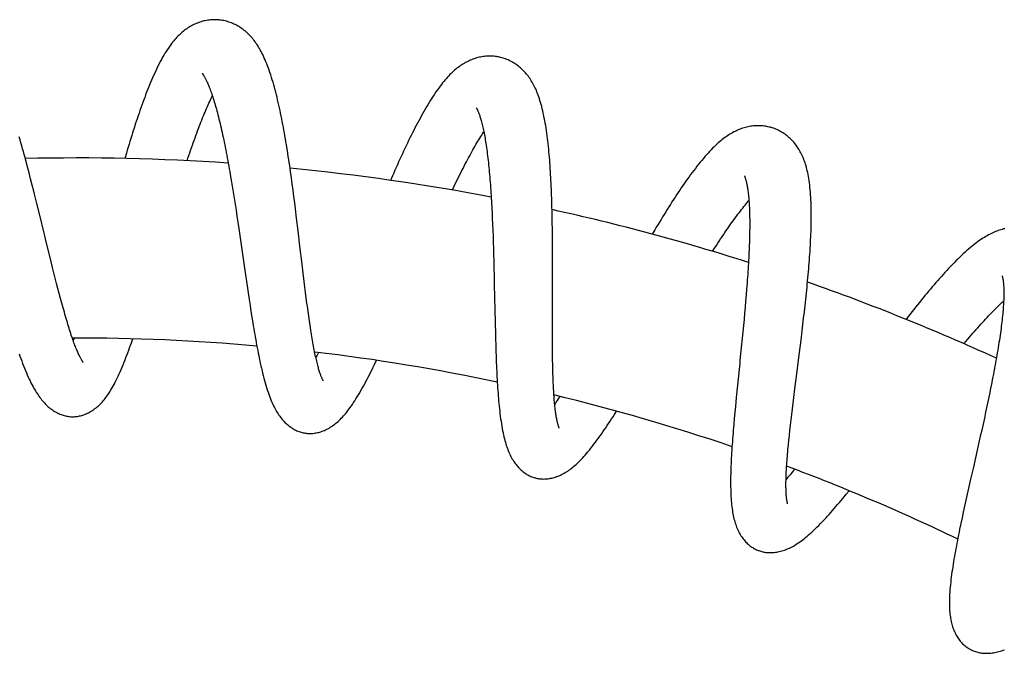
# Model space of a CAD drawing. Header units: millimetres. Extents: x 198 to 322, y 60 to 268.
# Tile 108 of 110: x 298 to 307, y 262 to 268. Entities that reach past the tile are written whole.
import ezdxf

# ---------------------------------------------------------------- set-up
doc = ezdxf.new("R2010")
doc.units = ezdxf.units.MM
doc.header["$LTSCALE"] = 30.734
doc.layers.get('0').update_dxf_attribs({"linetype": 'CONTINUOUS'})

msp = doc.modelspace()

# ---------------------------------------------------------------- linework, layer by layer
at = {"color": 7, "linetype": 'Continuous'}
for p, q in [((298.0322, 266.8351), (298.0169, 266.8922)), ((298.0473, 266.7776), (298.0322, 266.8351)), ((298.0623, 266.7197), (298.0473, 266.7776)), ((300.5223, 266.7304), (300.5141, 266.7886)), ((298.0772, 266.6616), (298.0623, 266.7197)), ((299.9452, 266.7615), (299.9544, 266.7071)), ((299.9544, 266.7071), (299.9637, 266.6519)), ((300.5303, 266.6718), (300.5223, 266.7304)), ((299.9637, 266.6519), (299.9728, 266.596)), ((299.9728, 266.596), (299.9818, 266.5395)), ((300.5382, 266.613), (300.5303, 266.6718)), ((300.5459, 266.5541), (300.5382, 266.613)), ((298.1211, 266.4877), (298.0993, 266.5745)), ((298.1481, 266.3784), (298.1211, 266.4877)), ((299.9818, 266.5395), (299.9907, 266.4827)), ((300.5534, 266.4951), (300.5459, 266.5541)), ((300.5608, 266.4363), (300.5534, 266.4951)), ((299.9907, 266.4827), (299.9996, 266.4255)), ((299.9996, 266.4255), (300.0083, 266.368)), ((300.5717, 266.3481), (300.5608, 266.4363)), ((302.4146, 266.4032), (302.4172, 266.3479)), ((300.0083, 266.368), (300.017, 266.3101)), ((300.017, 266.3101), (300.0257, 266.2517)), ((300.5859, 266.2311), (300.5717, 266.3481)), ((302.4172, 266.3479), (302.4196, 266.2919)), ((302.9834, 266.3055), (302.9824, 266.3643)), ((302.9843, 266.2462), (302.9834, 266.3055)), ((300.0257, 266.2517), (300.0386, 266.1635)), ((300.6031, 266.0858), (300.5859, 266.2311)), ((302.4196, 266.2919), (302.4218, 266.2353)), ((302.4218, 266.2353), (302.4239, 266.1782)), ((302.9849, 266.1867), (302.9843, 266.2462)), ((300.0386, 266.1635), (300.0514, 266.075)), ((302.4239, 266.1782), (302.4258, 266.1207)), ((302.4258, 266.1207), (302.4276, 266.0627)), ((302.9854, 266.1271), (302.9849, 266.1867)), ((302.9857, 266.0675), (302.9854, 266.1271)), ((300.0514, 266.075), (300.0769, 265.8983)), ((300.6234, 265.9148), (300.6031, 266.0858)), ((302.4276, 266.0627), (302.4293, 266.0045)), ((302.9859, 266.0081), (302.9857, 266.0675)), ((298.2564, 265.9365), (298.2368, 266.0163)), ((298.2694, 265.8845), (298.2564, 265.9365)), ((302.4293, 266.0045), (302.4309, 265.9458)), ((302.4309, 265.9458), (302.4324, 265.8869)), ((302.986, 265.9194), (302.9859, 266.0081)), ((298.2821, 265.8333), (298.2694, 265.8845)), ((300.0769, 265.8983), (300.0979, 265.7528)), ((300.6333, 265.8318), (300.6234, 265.9148)), ((302.4324, 265.8869), (302.4344, 265.7978)), ((302.9857, 265.8017), (302.986, 265.9194)), ((298.2948, 265.7831), (298.2821, 265.8333)), ((298.3074, 265.7338), (298.2948, 265.7831)), ((300.0979, 265.7528), (300.1106, 265.6667)), ((300.6431, 265.7509), (300.6333, 265.8318)), ((300.6496, 265.6982), (300.6431, 265.7509)), ((302.4344, 265.7978), (302.4364, 265.7082)), ((307.2267, 265.8038), (307.2269, 265.8032)), ((307.2269, 265.8032), (307.2271, 265.8026)), ((298.3198, 265.6855), (298.3074, 265.7338)), ((298.3322, 265.6383), (298.3198, 265.6855)), ((300.1106, 265.6667), (300.1233, 265.5817)), ((300.6561, 265.6463), (300.6496, 265.6982)), ((304.8165, 265.6807), (304.812, 265.6244)), ((304.8207, 265.7364), (304.8165, 265.6807)), ((298.3444, 265.5922), (298.3322, 265.6383)), ((298.3564, 265.5475), (298.3444, 265.5922)), ((300.1233, 265.5817), (300.1318, 265.5255)), ((300.6626, 265.5955), (300.6561, 265.6463)), ((300.6691, 265.5456), (300.6626, 265.5955)), ((304.8072, 265.5674), (304.8022, 265.51)), ((304.812, 265.6244), (304.8072, 265.5674)), ((305.3678, 265.5231), (305.3742, 265.5821)), ((305.3742, 265.5821), (305.3804, 265.6407)), ((298.3683, 265.5041), (298.3564, 265.5475)), ((300.1318, 265.5255), (300.1404, 265.4697)), ((300.1404, 265.4697), (300.1491, 265.4146)), ((300.6756, 265.4968), (300.6691, 265.5456)), ((300.6822, 265.4491), (300.6756, 265.4968)), ((302.4408, 265.4998), (302.444, 265.3536)), ((304.8022, 265.51), (304.797, 265.4522)), ((305.3612, 265.464), (305.3678, 265.5231)), ((300.1491, 265.4146), (300.1579, 265.3602)), ((300.6887, 265.4027), (300.6822, 265.4491)), ((300.6953, 265.3577), (300.6887, 265.4027)), ((302.9841, 265.372), (302.9844, 265.455)), ((304.7917, 265.3942), (304.7862, 265.3359)), ((304.797, 265.4522), (304.7917, 265.3942)), ((305.3475, 265.3458), (305.3544, 265.4049)), ((305.3544, 265.4049), (305.3612, 265.464)), ((302.444, 265.3536), (302.4461, 265.2671)), ((302.9841, 265.3178), (302.9841, 265.372)), ((302.9841, 265.2646), (302.9841, 265.3178)), ((304.7862, 265.3359), (304.7806, 265.2772)), ((305.3297, 265.1985), (305.3404, 265.2868)), ((305.3404, 265.2868), (305.3475, 265.3458)), ((298.4712, 265.2173), (298.4632, 265.1957)), ((302.4461, 265.2671), (302.4477, 265.2099)), ((302.4477, 265.2099), (302.4493, 265.153)), ((302.9843, 265.2123), (302.9841, 265.2646)), ((302.9845, 265.161), (302.9843, 265.2123)), ((304.7748, 265.2181), (304.7659, 265.1289)), ((304.7806, 265.2772), (304.7748, 265.2181)), ((305.3151, 265.0814), (305.3297, 265.1985)), ((302.4493, 265.153), (302.4511, 265.0966)), ((302.4511, 265.0966), (302.4531, 265.0408)), ((302.9849, 265.1106), (302.9845, 265.161)), ((302.9855, 265.0614), (302.9849, 265.1106)), ((302.4531, 265.0408), (302.4552, 264.9858)), ((302.9862, 265.0133), (302.9855, 265.0614)), ((302.987, 264.9665), (302.9862, 265.0133)), ((302.9881, 264.9211), (302.987, 264.9665)), ((304.73, 264.7739), (304.7185, 264.6574)), ((305.2613, 264.6562), (305.2716, 264.7384)), ((307.1181, 264.7425), (307.1068, 264.6876)), ((307.129, 264.7969), (307.1181, 264.7425)), ((304.7185, 264.6574), (304.7102, 264.5711)), ((305.2547, 264.6025), (305.2613, 264.6562)), ((307.0952, 264.6321), (307.0834, 264.5762)), ((307.1068, 264.6876), (307.0952, 264.6321)), ((304.7102, 264.5711), (304.7048, 264.5141)), ((305.242, 264.4973), (305.2482, 264.5495)), ((305.2482, 264.5495), (305.2547, 264.6025)), ((307.0834, 264.5762), (307.0713, 264.5199)), ((304.6997, 264.4578), (304.6948, 264.4022)), ((304.7048, 264.5141), (304.6997, 264.4578)), ((305.2302, 264.3961), (305.236, 264.4461)), ((305.236, 264.4461), (305.242, 264.4973)), ((307.0591, 264.4633), (307.0465, 264.4062)), ((307.0713, 264.5199), (307.0591, 264.4633)), ((304.6948, 264.4022), (304.6902, 264.3473)), ((305.2248, 264.3472), (305.2302, 264.3961)), ((307.0465, 264.4062), (307.0338, 264.3487)), ((305.2149, 264.2534), (305.2197, 264.2997)), ((305.2197, 264.2997), (305.2248, 264.3472)), ((307.0209, 264.2908), (307.0013, 264.2035)), ((307.0338, 264.3487), (307.0209, 264.2908)), ((305.2105, 264.2085), (305.2149, 264.2534)), ((306.9292, 263.8854), (306.9036, 263.7718)), ((306.9036, 263.7718), (306.8848, 263.6874)), ((306.8725, 263.6315), (306.8604, 263.5759)), ((306.8848, 263.6874), (306.8725, 263.6315)), ((306.8486, 263.5208), (306.8371, 263.4664)), ((306.8604, 263.5759), (306.8486, 263.5208)), ((306.8371, 263.4664), (306.8259, 263.4127))]:
    msp.add_line(p, q, dxfattribs=at)
for points in [[(299.8275, 268.2216), (299.8193, 268.2221), (299.8074, 268.2225), (299.7954, 268.2226), (299.7833, 268.2223), (299.771, 268.2217), (299.7587, 268.2207), (299.7462, 268.2194), (299.7338, 268.2177), (299.7213, 268.2156), (299.7088, 268.2132), (299.6964, 268.2104), (299.684, 268.2072), (299.6717, 268.2037), (299.6596, 268.1999), (299.6476, 268.1958), (299.6357, 268.1913), (299.624, 268.1866), (299.6125, 268.1815), (299.6011, 268.1762), (299.5898, 268.1706), (299.5787, 268.1646), (299.5676, 268.1584), (299.5566, 268.1518), (299.5457, 268.1448), (299.5349, 268.1376), (299.5242, 268.13), (299.5135, 268.1221), (299.503, 268.1138), (299.4926, 268.1052), (299.4823, 268.0963), (299.472, 268.0869), (299.4618, 268.0772), (299.4517, 268.0671), (299.4416, 268.0566), (299.4316, 268.0456), (299.4215, 268.0342), (299.4115, 268.0223), (299.4015, 268.0099), (299.3915, 267.997), (299.3815, 267.9836), (299.3714, 267.9695), (299.3611, 267.9546), (299.3508, 267.939), (299.3402, 267.9225), (299.3295, 267.9051), (299.3186, 267.8868), (299.3075, 267.8675), (299.2964, 267.8474), (299.2853, 267.8267), (299.2743, 267.8055), (299.2635, 267.7841), (299.2529, 267.7625), (299.2426, 267.7407), (299.2325, 267.7189), (299.2225, 267.6969), (299.2127, 267.6748), (299.2031, 267.6524), (299.1935, 267.6299), (299.184, 267.6071), (299.1747, 267.584), (299.1654, 267.5607), (299.1562, 267.5372), (299.147, 267.5134), (299.1379, 267.4894), (299.1289, 267.4651), (299.1199, 267.4405), (299.111, 267.4158), (299.1021, 267.3907), (299.0932, 267.3655), (299.0844, 267.34), (299.0757, 267.3142), (299.0669, 267.2883), (299.0583, 267.2621), (299.0496, 267.2358), (299.041, 267.2092), (299.0324, 267.1825), (299.0239, 267.1556), (299.0154, 267.1285), (299.0069, 267.1014), (298.9985, 267.0741), (298.9902, 267.0467), (298.9819, 267.0192), (298.9736, 266.9916), (298.9654, 266.964), (298.9503, 266.9125)], [(300.5141, 266.7886), (300.5099, 266.8176), (300.5057, 266.8464), (300.5015, 266.8751), (300.4972, 266.9036), (300.4929, 266.9319), (300.4885, 266.9601), (300.4841, 266.9881), (300.4796, 267.0159), (300.4751, 267.0436), (300.4705, 267.0712), (300.4658, 267.0987), (300.4611, 267.1261), (300.4563, 267.1534), (300.4514, 267.1805), (300.4464, 267.2074), (300.4414, 267.2342), (300.4363, 267.2608), (300.4311, 267.2872), (300.4258, 267.3134), (300.4205, 267.3394), (300.415, 267.3651), (300.4095, 267.3907), (300.4039, 267.416), (300.3982, 267.441), (300.3924, 267.4657), (300.3865, 267.4902), (300.3806, 267.5143), (300.3745, 267.5382), (300.3682, 267.5619), (300.3619, 267.5854), (300.3554, 267.6088), (300.3486, 267.6321), (300.3417, 267.6553), (300.3346, 267.6784), (300.3273, 267.7011), (300.3198, 267.7235), (300.3123, 267.7453), (300.3047, 267.7665), (300.297, 267.787), (300.2893, 267.8066), (300.2817, 267.8254), (300.2741, 267.8434), (300.2665, 267.8607), (300.2589, 267.8772), (300.2513, 267.8931), (300.2437, 267.9083), (300.236, 267.9231), (300.2283, 267.9373), (300.2205, 267.951), (300.2125, 267.9644), (300.2045, 267.9774), (300.1963, 267.99), (300.188, 268.0021), (300.1795, 268.014), (300.171, 268.0254), (300.1623, 268.0364), (300.1535, 268.0471), (300.1446, 268.0575), (300.1355, 268.0675), (300.1263, 268.0772), (300.1169, 268.0866), (300.1074, 268.0957), (300.0977, 268.1044), (300.0879, 268.1129), (300.0778, 268.1211), (300.0677, 268.129), (300.0573, 268.1366), (300.0468, 268.1439), (300.0361, 268.1509), (300.0253, 268.1576), (300.0143, 268.164), (300.0031, 268.1702), (299.9918, 268.176), (299.9802, 268.1816), (299.9685, 268.1868), (299.9566, 268.1917), (299.9446, 268.1963), (299.9325, 268.2005), (299.9204, 268.2043), (299.9083, 268.2078), (299.8961, 268.2109), (299.884, 268.2137), (299.8719, 268.216), (299.8598, 268.218), (299.8479, 268.2196), (299.836, 268.2209), (299.8275, 268.2216)], [(302.4753, 267.8711), (302.4672, 267.8726), (302.4555, 267.8745), (302.4436, 267.8761), (302.4315, 267.8773), (302.4193, 267.8782), (302.4069, 267.8787), (302.3944, 267.8789), (302.3819, 267.8787), (302.3692, 267.8781), (302.3565, 267.8772), (302.3438, 267.876), (302.3311, 267.8743), (302.3185, 267.8724), (302.306, 267.87), (302.2936, 267.8674), (302.2812, 267.8644), (302.269, 267.8611), (302.2569, 267.8575), (302.2449, 267.8536), (302.2329, 267.8493), (302.221, 267.8447), (302.2092, 267.8398), (302.1975, 267.8346), (302.1858, 267.829), (302.1742, 267.8232), (302.1628, 267.817), (302.1513, 267.8104), (302.14, 267.8036), (302.1287, 267.7964), (302.1175, 267.7888), (302.1064, 267.7809), (302.0953, 267.7727), (302.0842, 267.7641), (302.0731, 267.755), (302.062, 267.7456), (302.051, 267.7358), (302.0399, 267.7256), (302.0289, 267.715), (302.0178, 267.7039), (302.0067, 267.6924), (301.9955, 267.6803), (301.9841, 267.6676), (301.9725, 267.6543), (301.9608, 267.6403), (301.9488, 267.6255), (301.9366, 267.61), (301.924, 267.5936), (301.9113, 267.5764), (301.8985, 267.5586), (301.8856, 267.5401), (301.8726, 267.521), (301.8597, 267.5015), (301.8468, 267.4817), (301.8341, 267.4616), (301.8214, 267.4412), (301.8088, 267.4204), (301.7963, 267.3995), (301.784, 267.3783), (301.7717, 267.3568), (301.7594, 267.3352), (301.7473, 267.3134), (301.7353, 267.2913), (301.7233, 267.2691), (301.7113, 267.2466), (301.6994, 267.2238), (301.6875, 267.2008), (301.6756, 267.1775), (301.6638, 267.154), (301.6519, 267.1302), (301.64, 267.1061), (301.6282, 267.0818), (301.6163, 267.0572), (301.6045, 267.0325), (301.5927, 267.0075), (301.5809, 266.9823), (301.5691, 266.9569), (301.5573, 266.9314), (301.5456, 266.9057), (301.5338, 266.8798), (301.5221, 266.8538), (301.5105, 266.8277), (301.4988, 266.8015), (301.4872, 266.7751), (301.4756, 266.7487), (301.4573, 266.7063)], [(302.8066, 267.6091), (302.7997, 267.6218), (302.7926, 267.6342), (302.7853, 267.6463), (302.7779, 267.658), (302.7703, 267.6694), (302.7625, 267.6804), (302.7545, 267.6912), (302.7464, 267.7017), (302.738, 267.7118), (302.7295, 267.7218), (302.7207, 267.7314), (302.7118, 267.7408), (302.7026, 267.7498), (302.6933, 267.7587), (302.6837, 267.7672), (302.674, 267.7755), (302.664, 267.7835), (302.6539, 267.7912), (302.6436, 267.7986), (302.633, 267.8058), (302.6222, 267.8127), (302.6112, 267.8194), (302.6, 267.8257), (302.5886, 267.8317), (302.5771, 267.8374), (302.5656, 267.8427), (302.5539, 267.8476), (302.5422, 267.8522), (302.5305, 267.8564), (302.5187, 267.8602), (302.507, 267.8637), (302.4953, 267.8667), (302.4837, 267.8694), (302.4753, 267.8711)], [(299.6793, 267.7177), (299.6793, 267.7177), (299.6795, 267.7175), (299.6799, 267.717), (299.6805, 267.7163), (299.6813, 267.7153), (299.6824, 267.714), (299.6836, 267.7124), (299.685, 267.7105), (299.6866, 267.7082), (299.6883, 267.7056), (299.6903, 267.7026), (299.6924, 267.6993), (299.6948, 267.6956), (299.6972, 267.6915), (299.6999, 267.687), (299.7026, 267.6822), (299.7056, 267.6769), (299.7086, 267.6711), (299.7119, 267.6649), (299.7153, 267.6582), (299.7189, 267.6509), (299.7226, 267.643), (299.7265, 267.6347), (299.7305, 267.6257), (299.7346, 267.6162), (299.7389, 267.6061), (299.7432, 267.5955), (299.7476, 267.5844), (299.7521, 267.5728), (299.7567, 267.5607), (299.7612, 267.5482), (299.7659, 267.5352), (299.7706, 267.5218), (299.7753, 267.5078), (299.78, 267.4935), (299.7848, 267.4786), (299.7896, 267.4633), (299.7944, 267.4476), (299.7993, 267.4313), (299.8041, 267.4147), (299.809, 267.3975), (299.8139, 267.3799), (299.8188, 267.3619), (299.8238, 267.3434), (299.8287, 267.3244), (299.8337, 267.305), (299.8387, 267.2851), (299.8437, 267.2649), (299.8486, 267.2442), (299.8536, 267.2231), (299.8586, 267.2017), (299.8635, 267.1799), (299.8685, 267.1577), (299.8734, 267.1352), (299.8783, 267.1124), (299.8832, 267.0893), (299.888, 267.0658), (299.8929, 267.0421), (299.8977, 267.018), (299.9025, 266.9937), (299.9073, 266.969), (299.9121, 266.9441), (299.9169, 266.9188), (299.9216, 266.8933), (299.9264, 266.8675), (299.9311, 266.8414), (299.9358, 266.815), (299.9405, 266.7884), (299.9452, 266.7615)], [(302.9824, 266.3643), (302.9818, 266.3936), (302.9811, 266.4228), (302.9804, 266.4518), (302.9796, 266.4807), (302.9788, 266.5095), (302.9779, 266.5382), (302.9769, 266.5667), (302.9758, 266.595), (302.9747, 266.6232), (302.9735, 266.6513), (302.9722, 266.6793), (302.9708, 266.707), (302.9694, 266.7347), (302.9678, 266.7622), (302.9662, 266.7895), (302.9644, 266.8166), (302.9626, 266.8436), (302.9607, 266.8704), (302.9586, 266.8971), (302.9565, 266.9235), (302.9542, 266.9498), (302.9518, 266.9758), (302.9494, 267.0017), (302.9467, 267.0273), (302.944, 267.0526), (302.9411, 267.0777), (302.9381, 267.1025), (302.935, 267.127), (302.9317, 267.1513), (302.9282, 267.1753), (302.9246, 267.1992), (302.9208, 267.2229), (302.9168, 267.2465), (302.9125, 267.2701), (302.9081, 267.2934), (302.9034, 267.3165), (302.8986, 267.3391), (302.8936, 267.3611), (302.8885, 267.3824), (302.8833, 267.4028), (302.878, 267.4224), (302.8726, 267.4411), (302.8672, 267.4591), (302.8617, 267.4764), (302.8561, 267.4931), (302.8505, 267.5091), (302.8447, 267.5246), (302.8387, 267.5397), (302.8327, 267.5543), (302.8264, 267.5685), (302.82, 267.5824), (302.8134, 267.5959), (302.8066, 267.6091)], [(299.5383, 266.8915), (299.5464, 266.9157), (299.5547, 266.9404), (299.5631, 266.9649), (299.5714, 266.9891), (299.5797, 267.0131), (299.588, 267.0369), (299.5962, 267.0603), (299.6045, 267.0835), (299.6127, 267.1063), (299.6209, 267.1288), (299.629, 267.1509), (299.6371, 267.1727), (299.6452, 267.1941), (299.6532, 267.2151), (299.6611, 267.2357), (299.669, 267.2559), (299.6769, 267.2758), (299.6847, 267.2952), (299.6924, 267.3141), (299.7, 267.3327), (299.7076, 267.3508), (299.7152, 267.3685), (299.7226, 267.3858), (299.73, 267.4026), (299.7373, 267.419), (299.7446, 267.435), (299.7517, 267.4506), (299.7588, 267.4657), (299.7658, 267.4804), (299.7727, 267.4946), (299.7769, 267.503)], [(302.2669, 267.389), (302.2669, 267.3891), (302.2669, 267.389), (302.2671, 267.3888), (302.2675, 267.3883), (302.268, 267.3874), (302.2687, 267.3863), (302.2695, 267.3849), (302.2705, 267.3832), (302.2717, 267.3811), (302.273, 267.3786), (302.2745, 267.3758), (302.2761, 267.3726), (302.2778, 267.369), (302.2797, 267.365), (302.2816, 267.3606), (302.2837, 267.3559), (302.2859, 267.3506), (302.2881, 267.345), (302.2905, 267.3388), (302.293, 267.3321), (302.2956, 267.3249), (302.2983, 267.3171), (302.3011, 267.3087), (302.304, 267.2998), (302.3069, 267.2903), (302.3098, 267.2802), (302.3128, 267.2696), (302.3159, 267.2585), (302.3189, 267.2468), (302.322, 267.2347), (302.325, 267.2221), (302.328, 267.209), (302.3311, 267.1954), (302.3341, 267.1814), (302.3371, 267.1669), (302.34, 267.152), (302.3429, 267.1367), (302.3458, 267.1208), (302.3487, 267.1046), (302.3515, 267.0878), (302.3543, 267.0706), (302.3571, 267.0529), (302.3598, 267.0347), (302.3625, 267.0161), (302.3651, 266.997), (302.3678, 266.9775), (302.3703, 266.9576), (302.3728, 266.9372), (302.3753, 266.9164), (302.3777, 266.8951), (302.3801, 266.8735), (302.3824, 266.8515), (302.3846, 266.8292), (302.3868, 266.8065), (302.389, 266.7835), (302.3911, 266.7601), (302.3931, 266.7365), (302.3951, 266.7126), (302.397, 266.6883), (302.3988, 266.6639), (302.4006, 266.6391), (302.4024, 266.6141), (302.4041, 266.5888), (302.4057, 266.5632), (302.4073, 266.5372), (302.4089, 266.511), (302.4104, 266.4845), (302.4118, 266.4576), (302.4132, 266.4306), (302.4146, 266.4032)], [(302.0399, 266.6144), (302.0534, 266.6427), (302.0646, 266.6657), (302.0757, 266.6886), (302.0868, 266.7111), (302.0978, 266.7334), (302.1088, 266.7554), (302.1197, 266.7771), (302.1306, 266.7985), (302.1413, 266.8196), (302.152, 266.8404), (302.1627, 266.8608), (302.1732, 266.8809), (302.1836, 266.9005), (302.1939, 266.9198), (302.2041, 266.9386), (302.2142, 266.9571), (302.2242, 266.9751), (302.2341, 266.9927), (302.2438, 267.0099), (302.2534, 267.0268), (302.2629, 267.0432), (302.2724, 267.0592), (302.2816, 267.0748), (302.2908, 267.09), (302.2999, 267.1048), (302.3088, 267.1192), (302.3176, 267.1331), (302.3263, 267.1466), (302.3348, 267.1597), (302.3376, 267.164)], [(305.0608, 267.201), (305.053, 267.2034), (305.0416, 267.2067), (305.0299, 267.2097), (305.0181, 267.2124), (305.006, 267.2148), (304.9938, 267.2168), (304.9814, 267.2185), (304.9689, 267.2198), (304.9563, 267.2208), (304.9435, 267.2215), (304.9308, 267.2218), (304.918, 267.2217), (304.9052, 267.2213), (304.8925, 267.2205), (304.8798, 267.2194), (304.8672, 267.2179), (304.8547, 267.2161), (304.8422, 267.214), (304.8298, 267.2116), (304.8174, 267.2088), (304.805, 267.2057), (304.7926, 267.2022), (304.7804, 267.1984), (304.7681, 267.1943), (304.7559, 267.1899), (304.7437, 267.1851), (304.7316, 267.18), (304.7195, 267.1746), (304.7075, 267.1688), (304.6954, 267.1627), (304.6834, 267.1562), (304.6713, 267.1493), (304.6592, 267.1421), (304.6471, 267.1345), (304.6349, 267.1264), (304.6228, 267.118), (304.6105, 267.1092), (304.5983, 267.1), (304.586, 267.0904), (304.5737, 267.0804), (304.5612, 267.0699), (304.5486, 267.0589), (304.5357, 267.0473), (304.5227, 267.0351), (304.5094, 267.0224), (304.4958, 267.0089), (304.4819, 266.9947), (304.4677, 266.9798), (304.4531, 266.9641), (304.4383, 266.9477), (304.4233, 266.9307), (304.4081, 266.9131), (304.3929, 266.895), (304.3778, 266.8766), (304.3627, 266.8579), (304.3476, 266.8389), (304.3327, 266.8196), (304.3178, 266.8001), (304.303, 266.7804), (304.2882, 266.7605), (304.2735, 266.7404), (304.2589, 266.72), (304.2443, 266.6994), (304.2296, 266.6786), (304.215, 266.6575), (304.2004, 266.6361), (304.1857, 266.6144), (304.171, 266.5925), (304.1563, 266.5703), (304.1416, 266.5479), (304.1269, 266.5253), (304.1122, 266.5024), (304.0974, 266.4793), (304.0826, 266.456), (304.0679, 266.4325), (304.0531, 266.4088), (304.0383, 266.385), (304.0235, 266.3609), (304.0088, 266.3367), (303.994, 266.3124), (303.9792, 266.2879), (303.9645, 266.2633), (303.9498, 266.2386), (303.926, 266.1985)], [(305.3577, 266.9007), (305.3523, 266.9142), (305.3468, 266.9274), (305.3411, 266.9402), (305.3351, 266.9527), (305.329, 266.9649), (305.3226, 266.9768), (305.316, 266.9885), (305.3092, 266.9999), (305.3021, 267.011), (305.2948, 267.0219), (305.2873, 267.0325), (305.2796, 267.0429), (305.2716, 267.053), (305.2634, 267.0629), (305.2549, 267.0725), (305.2463, 267.0819), (305.2374, 267.091), (305.2283, 267.0999), (305.2189, 267.1086), (305.2093, 267.117), (305.1994, 267.1252), (305.1893, 267.1331), (305.179, 267.1407), (305.1684, 267.1481), (305.1577, 267.1551), (305.1469, 267.1618), (305.1359, 267.1681), (305.1249, 267.174), (305.1137, 267.1796), (305.1026, 267.1848), (305.0914, 267.1897), (305.0801, 267.1941), (305.0689, 267.1982), (305.0608, 267.201)], [(298.0169, 266.8922), (298.0093, 266.9206), (298.0016, 266.9489), (297.9939, 266.9771), (297.9861, 267.0051), (297.9783, 267.033), (297.9705, 267.0608), (297.9626, 267.0885), (297.9547, 267.116)], [(305.3804, 265.6407), (305.3834, 265.6698), (305.3863, 265.6988), (305.3891, 265.7277), (305.3918, 265.7564), (305.3945, 265.785), (305.3971, 265.8134), (305.3996, 265.8417), (305.402, 265.8698), (305.4043, 265.8978), (305.4065, 265.9257), (305.4086, 265.9535), (305.4106, 265.9812), (305.4126, 266.0088), (305.4144, 266.0363), (305.4161, 266.0637), (305.4177, 266.0909), (305.4192, 266.118), (305.4206, 266.1449), (305.4218, 266.1716), (305.4229, 266.1982), (305.4239, 266.2245), (305.4247, 266.2506), (305.4254, 266.2765), (305.4259, 266.3022), (305.4263, 266.3277), (305.4265, 266.353), (305.4266, 266.378), (305.4265, 266.4027), (305.4262, 266.4273), (305.4257, 266.4516), (305.4251, 266.4757), (305.4242, 266.4997), (305.4231, 266.5236), (305.4219, 266.5473), (305.4203, 266.571), (305.4186, 266.5944), (305.4165, 266.6176), (305.4143, 266.6403), (305.4118, 266.6625), (305.4091, 266.6839), (305.4062, 266.7046), (305.4031, 266.7244), (305.3998, 266.7434), (305.3964, 266.7616), (305.3928, 266.7791), (305.3891, 266.7959), (305.3852, 266.8122), (305.3811, 266.8279), (305.3768, 266.8432), (305.3724, 266.8582), (305.3677, 266.8727), (305.3628, 266.8869), (305.3577, 266.9007)], [(304.7953, 266.7478), (304.7953, 266.7478), (304.7953, 266.7478), (304.7954, 266.7475), (304.7958, 266.7469), (304.7962, 266.746), (304.7968, 266.7448), (304.7974, 266.7432), (304.7983, 266.7413), (304.7992, 266.739), (304.8002, 266.7364), (304.8013, 266.7333), (304.8025, 266.7299), (304.8038, 266.7261), (304.8052, 266.7218), (304.8066, 266.7172), (304.8081, 266.7121), (304.8096, 266.7067), (304.8111, 266.7009), (304.8127, 266.6947), (304.8143, 266.6881), (304.8159, 266.681), (304.8175, 266.6735), (304.8191, 266.6656), (304.8207, 266.6572), (304.8223, 266.6484), (304.8239, 266.639), (304.8255, 266.629), (304.8271, 266.6185), (304.8287, 266.6073), (304.8302, 266.5954), (304.8317, 266.5828), (304.8332, 266.5696), (304.8346, 266.5559), (304.8359, 266.5418), (304.8372, 266.5272), (304.8383, 266.5122), (304.8394, 266.4968), (304.8404, 266.4809), (304.8413, 266.4646), (304.8422, 266.4479), (304.8429, 266.4307), (304.8435, 266.4131), (304.8441, 266.395), (304.8445, 266.3764), (304.8449, 266.3573), (304.8452, 266.3378), (304.8453, 266.3178), (304.8454, 266.2974), (304.8454, 266.2766), (304.8452, 266.2554), (304.845, 266.2338), (304.8447, 266.2118), (304.8442, 266.1895), (304.8437, 266.1668), (304.8431, 266.1438), (304.8423, 266.1205), (304.8415, 266.0968), (304.8406, 266.0729), (304.8396, 266.0487), (304.8385, 266.0242), (304.8373, 265.9994), (304.8361, 265.9744), (304.8347, 265.9491), (304.8332, 265.9235), (304.8317, 265.8976), (304.8301, 265.8714), (304.8284, 265.8449), (304.8266, 265.8182), (304.8247, 265.7911), (304.8228, 265.7639), (304.8207, 265.7364)], [(298.0993, 266.5745), (298.092, 266.6035), (298.0772, 266.6616)], [(304.4947, 266.0364), (304.5169, 266.0708), (304.5307, 266.0918), (304.5443, 266.1127), (304.5579, 266.1332), (304.5714, 266.1535), (304.5848, 266.1735), (304.598, 266.1931), (304.6112, 266.2125), (304.6242, 266.2315), (304.6371, 266.2501), (304.6499, 266.2684), (304.6625, 266.2864), (304.6749, 266.3039), (304.6872, 266.3211), (304.6993, 266.3378), (304.7113, 266.3542), (304.7231, 266.3702), (304.7348, 266.3858), (304.7462, 266.4011), (304.7576, 266.4159), (304.7687, 266.4304), (304.7797, 266.4444), (304.7905, 266.4581), (304.8012, 266.4713), (304.8116, 266.4842), (304.8219, 266.4966), (304.832, 266.5087), (304.8381, 266.5159)], [(298.2368, 266.0163), (298.21, 266.1255), (298.2032, 266.1532), (298.1964, 266.1811), (298.1896, 266.209), (298.1481, 266.3784)], [(307.2538, 266.25), (307.2411, 266.2471), (307.2284, 266.2438), (307.2157, 266.2402), (307.2029, 266.2363), (307.1902, 266.232), (307.1774, 266.2273), (307.1646, 266.2223), (307.1517, 266.2169), (307.1388, 266.2111), (307.1257, 266.205), (307.1126, 266.1984), (307.0994, 266.1915), (307.0861, 266.1841), (307.0728, 266.1764), (307.0593, 266.1683), (307.0457, 266.1597), (307.032, 266.1506), (307.018, 266.1411), (307.0037, 266.1311), (306.9892, 266.1204), (306.9743, 266.1092), (306.959, 266.0974), (306.9433, 266.0848), (306.9273, 266.0715), (306.9108, 266.0576), (306.894, 266.043), (306.8769, 266.0278), (306.8596, 266.012), (306.8423, 265.9958), (306.8248, 265.9792), (306.8075, 265.9623), (306.7902, 265.9452), (306.773, 265.9278), (306.7559, 265.9103), (306.7389, 265.8925), (306.7218, 265.8745), (306.7047, 265.8562), (306.6876, 265.8376), (306.6705, 265.8188), (306.6533, 265.7997), (306.6362, 265.7804), (306.619, 265.7608), (306.6018, 265.7411), (306.5846, 265.7211), (306.5674, 265.701), (306.5502, 265.6806), (306.533, 265.6601), (306.5157, 265.6393), (306.4984, 265.6183), (306.481, 265.5971), (306.4636, 265.5757), (306.4461, 265.5541), (306.4286, 265.5322), (306.411, 265.5102), (306.3934, 265.488), (306.3758, 265.4656), (306.3582, 265.4431), (306.3405, 265.4204), (306.3203, 265.3943)], [(302.9844, 265.455), (302.9849, 265.5973), (302.9851, 265.6262), (302.9857, 265.8017)], [(307.2271, 265.8026), (307.2274, 265.8017), (307.2279, 265.8004), (307.2284, 265.7987), (307.2289, 265.7967), (307.2296, 265.7943), (307.2303, 265.7915), (307.231, 265.7884), (307.2318, 265.7848), (307.2326, 265.7807), (307.2335, 265.7762), (307.2344, 265.7713), (307.2352, 265.7659), (307.2361, 265.76), (307.237, 265.7536), (307.2378, 265.7465), (307.2387, 265.7388), (307.2395, 265.7306), (307.2402, 265.7217), (307.2409, 265.7124), (307.2414, 265.7025), (307.2419, 265.6922), (307.2423, 265.6814), (307.2426, 265.6701), (307.2428, 265.6584), (307.2429, 265.6462), (307.2429, 265.6336), (307.2427, 265.6205), (307.2424, 265.6069), (307.242, 265.5928), (307.2415, 265.5784), (307.2408, 265.5634), (307.24, 265.548), (307.239, 265.5321), (307.2379, 265.5158), (307.2367, 265.4991), (307.2353, 265.4818), (307.2338, 265.4642), (307.2321, 265.446), (307.2303, 265.4275), (307.2283, 265.4085), (307.2262, 265.389), (307.2239, 265.3692), (307.2215, 265.349), (307.2189, 265.3284), (307.2162, 265.3074), (307.2134, 265.2861), (307.2104, 265.2644), (307.2072, 265.2424), (307.204, 265.2201), (307.2006, 265.1974), (307.197, 265.1745), (307.1933, 265.1513), (307.1895, 265.1277), (307.1856, 265.1039), (307.1815, 265.0798), (307.1774, 265.0554), (307.173, 265.0307), (307.1686, 265.0058), (307.1641, 264.9805), (307.1594, 264.955), (307.1546, 264.9293), (307.1497, 264.9033), (307.1447, 264.877), (307.1395, 264.8505), (307.1343, 264.8238), (307.129, 264.7969)], [(302.4364, 265.7082), (302.4383, 265.6185), (302.4389, 265.5887), (302.4408, 265.4998)], [(306.8669, 265.164), (306.888, 265.1891), (306.9041, 265.2081), (306.92, 265.2267), (306.9358, 265.2451), (306.9514, 265.2631), (306.9668, 265.2809), (306.9821, 265.2983), (306.9972, 265.3154), (307.0121, 265.3322), (307.0269, 265.3486), (307.0415, 265.3648), (307.056, 265.3806), (307.0702, 265.396), (307.0843, 265.4112), (307.0982, 265.426), (307.1119, 265.4404), (307.1254, 265.4545), (307.1387, 265.4682), (307.1517, 265.4816), (307.1646, 265.4945), (307.1772, 265.5071), (307.1895, 265.5193), (307.2016, 265.531), (307.2135, 265.5424), (307.225, 265.5533), (307.2363, 265.5639), (307.241, 265.5682)], [(298.5592, 264.9869), (298.5592, 264.9868), (298.5592, 264.9868), (298.559, 264.9871), (298.5585, 264.9876), (298.5579, 264.9884), (298.5571, 264.9895), (298.556, 264.9909), (298.5548, 264.9926), (298.5534, 264.9946), (298.5518, 264.9969), (298.55, 264.9996), (298.548, 265.0027), (298.5459, 265.0062), (298.5435, 265.0101), (298.541, 265.0145), (298.5383, 265.0192), (298.5354, 265.0244), (298.5324, 265.0301), (298.5292, 265.0362), (298.5258, 265.0429), (298.5223, 265.0501), (298.5186, 265.0578), (298.5148, 265.066), (298.5109, 265.0746), (298.5069, 265.0837), (298.5027, 265.0933), (298.4985, 265.1034), (298.4941, 265.114), (298.4897, 265.1251), (298.4851, 265.1366), (298.4805, 265.1486), (298.4758, 265.1612), (298.471, 265.1742), (298.4661, 265.1877), (298.4611, 265.2016), (298.4561, 265.216), (298.451, 265.2309), (298.4458, 265.2462), (298.4406, 265.262), (298.4354, 265.2782), (298.43, 265.2947), (298.4247, 265.3117), (298.4193, 265.3291), (298.4138, 265.3469), (298.4083, 265.365), (298.4028, 265.3836), (298.3972, 265.4027), (298.3915, 265.4221), (298.3858, 265.442), (298.38, 265.4623), (298.3742, 265.483), (298.3683, 265.5041)], [(300.1579, 265.3602), (300.1624, 265.3333), (300.1668, 265.3066), (300.1713, 265.2802), (300.1758, 265.2539), (300.1804, 265.2278), (300.185, 265.202), (300.1896, 265.1764), (300.1943, 265.151), (300.1991, 265.1258), (300.2039, 265.1009), (300.2087, 265.0762), (300.2136, 265.0518), (300.2186, 265.0276), (300.2237, 265.0036), (300.2288, 264.9799), (300.234, 264.9564), (300.2393, 264.933), (300.2448, 264.9098), (300.2504, 264.8866), (300.2562, 264.8635), (300.2622, 264.8403), (300.2684, 264.8173), (300.2748, 264.7944), (300.2813, 264.7718), (300.288, 264.7499), (300.2947, 264.7286), (300.3015, 264.7081), (300.3082, 264.6885), (300.3149, 264.6701), (300.3216, 264.6525), (300.3282, 264.6359), (300.3347, 264.6201), (300.3413, 264.6051), (300.3479, 264.5906), (300.3546, 264.5767), (300.3613, 264.5632), (300.3681, 264.5502), (300.3751, 264.5377), (300.3821, 264.5256), (300.3892, 264.5138), (300.3965, 264.5025), (300.404, 264.4914), (300.4116, 264.4807), (300.4194, 264.4702), (300.4273, 264.46), (300.4355, 264.4502), (300.4439, 264.4406), (300.4525, 264.4313)], [(300.8227, 264.8149), (300.8227, 264.8148), (300.8227, 264.8148), (300.8225, 264.8151), (300.8222, 264.8156), (300.8217, 264.8164), (300.821, 264.8176), (300.8202, 264.819), (300.8192, 264.8208), (300.8181, 264.8229), (300.8168, 264.8254), (300.8153, 264.8282), (300.8138, 264.8315), (300.812, 264.8353), (300.8101, 264.8395), (300.8081, 264.8442), (300.8059, 264.8494), (300.8036, 264.8551), (300.8012, 264.8613), (300.7987, 264.8681), (300.7961, 264.8753), (300.7935, 264.883), (300.7907, 264.8911), (300.788, 264.8998), (300.7851, 264.9089), (300.7822, 264.9185), (300.7792, 264.9287), (300.7762, 264.9393), (300.7732, 264.9505), (300.7701, 264.9622), (300.767, 264.9743), (300.7638, 264.987), (300.7606, 265.0002), (300.7574, 265.0139), (300.7542, 265.028), (300.7509, 265.0427), (300.7477, 265.0578), (300.7444, 265.0733), (300.7411, 265.0893), (300.7378, 265.1058), (300.7346, 265.1226), (300.7313, 265.1399), (300.728, 265.1576), (300.7247, 265.1757), (300.7215, 265.1943), (300.7182, 265.2132), (300.7149, 265.2326), (300.7117, 265.2524), (300.7084, 265.2726), (300.7051, 265.2933), (300.7018, 265.3144), (300.6986, 265.3358), (300.6953, 265.3577)], [(298.4562, 264.4753), (298.4632, 264.4753), (298.473, 264.4757), (298.4829, 264.4763), (298.4929, 264.4773), (298.503, 264.4786), (298.5131, 264.4803), (298.5234, 264.4824), (298.5337, 264.4848), (298.5441, 264.4876), (298.5545, 264.4908), (298.565, 264.4944), (298.5755, 264.4983), (298.586, 264.5027), (298.5965, 264.5074), (298.6069, 264.5125), (298.6173, 264.5179), (298.6276, 264.5238), (298.638, 264.5301), (298.6483, 264.5368), (298.6586, 264.544), (298.6689, 264.5515), (298.679, 264.5595), (298.689, 264.5678), (298.6989, 264.5764), (298.7086, 264.5854), (298.7181, 264.5947), (298.7274, 264.6043), (298.7366, 264.6143), (298.7458, 264.6246), (298.7548, 264.6353), (298.7637, 264.6465), (298.7726, 264.6581), (298.7815, 264.6701), (298.7903, 264.6827), (298.7991, 264.6957), (298.8079, 264.7093), (298.8166, 264.7233), (298.8254, 264.738), (298.8342, 264.7532), (298.843, 264.7691), (298.8519, 264.7856), (298.8608, 264.8029), (298.8699, 264.8209), (298.879, 264.8397), (298.8882, 264.8592), (298.8975, 264.8795), (298.9069, 264.9005), (298.9162, 264.922), (298.9255, 264.944), (298.9347, 264.9663), (298.9438, 264.9889), (298.9528, 265.0116), (298.9616, 265.0343), (298.9702, 265.057), (298.9787, 265.0799), (298.9872, 265.1029), (298.9955, 265.1261), (299.0038, 265.1495), (299.0122, 265.1733), (299.0248, 265.21)], [(304.7659, 265.1289), (304.7539, 265.01), (304.7509, 264.9803), (304.7479, 264.9507), (304.7449, 264.9211), (304.73, 264.7739)], [(297.9527, 265.0695), (297.9609, 265.0468), (297.9691, 265.0241), (297.9775, 265.0016), (297.986, 264.979), (297.9948, 264.9565), (298.0037, 264.9341), (298.0127, 264.912), (298.0218, 264.8905), (298.0308, 264.8697), (298.0397, 264.8499), (298.0484, 264.831), (298.057, 264.813), (298.0655, 264.7958), (298.0738, 264.7794), (298.0821, 264.7637), (298.0904, 264.7486), (298.0986, 264.7341), (298.1068, 264.7202), (298.115, 264.7068), (298.1233, 264.6938), (298.1317, 264.6812), (298.1401, 264.669), (298.1486, 264.6573), (298.1571, 264.6461), (298.1656, 264.6353), (298.1742, 264.6249), (298.1829, 264.6149), (298.1917, 264.6052), (298.2007, 264.5958), (298.2098, 264.5867), (298.219, 264.578), (298.2284, 264.5695), (298.238, 264.5614), (298.2477, 264.5536), (298.2575, 264.5462), (298.2674, 264.5391), (298.2774, 264.5324), (298.2875, 264.5261), (298.2976, 264.5201), (298.3078, 264.5146), (298.318, 264.5094), (298.3282, 264.5046), (298.3385, 264.5001), (298.3488, 264.4961), (298.3591, 264.4924), (298.3694, 264.489), (298.3796, 264.4861), (298.3898, 264.4835), (298.4, 264.4813), (298.41, 264.4794), (298.42, 264.4779), (298.4299, 264.4768), (298.4398, 264.4759), (298.4495, 264.4755), (298.4562, 264.4753)], [(300.6582, 264.3197), (300.6651, 264.3188), (300.6748, 264.318), (300.6847, 264.3174), (300.6947, 264.3172), (300.7048, 264.3172), (300.715, 264.3177), (300.7254, 264.3185), (300.7358, 264.3196), (300.7464, 264.3211), (300.7571, 264.3229), (300.7679, 264.3252), (300.7788, 264.3278), (300.7897, 264.3308), (300.8006, 264.3342), (300.8115, 264.3379), (300.8224, 264.342), (300.8333, 264.3465), (300.8443, 264.3515), (300.8554, 264.3568), (300.8664, 264.3626), (300.8775, 264.3688), (300.8884, 264.3753), (300.8994, 264.3823), (300.9101, 264.3896), (300.9208, 264.3973), (300.9313, 264.4052), (300.9418, 264.4136), (300.9521, 264.4222), (300.9623, 264.4313), (300.9726, 264.4407), (300.9828, 264.4506), (300.993, 264.4609), (301.0032, 264.4717), (301.0134, 264.483), (301.0237, 264.4947), (301.034, 264.5069), (301.0443, 264.5196), (301.0546, 264.5329), (301.0651, 264.5467), (301.0757, 264.5612), (301.0864, 264.5763), (301.0973, 264.5921), (301.1084, 264.6086), (301.1196, 264.6258), (301.1311, 264.6439), (301.1427, 264.6627), (301.1545, 264.6822), (301.1664, 264.7023), (301.1783, 264.7229), (301.1901, 264.7438), (301.2019, 264.7649), (301.2134, 264.786), (301.2248, 264.8072), (301.2361, 264.8285), (301.2472, 264.8499), (301.2583, 264.8715), (301.2694, 264.8933), (301.2804, 264.9153), (301.2915, 264.9377), (301.3026, 264.9604), (301.3138, 264.9833), (301.3254, 265.0075)], [(300.7771, 265.0813), (300.7711, 265.0692), (300.7639, 265.0552), (300.7569, 265.0416), (300.7529, 265.0338)], [(305.2716, 264.7384), (305.2894, 264.879), (305.2931, 264.9076), (305.3151, 265.0814)], [(302.4552, 264.9858), (302.4563, 264.9586), (302.4575, 264.9316), (302.4588, 264.9047), (302.4601, 264.8781), (302.4614, 264.8517), (302.4629, 264.8254), (302.4644, 264.7994), (302.466, 264.7736), (302.4676, 264.7481), (302.4694, 264.7228), (302.4712, 264.6977), (302.4731, 264.6729), (302.4751, 264.6483), (302.4772, 264.624), (302.4795, 264.5999), (302.4818, 264.5759), (302.4843, 264.552), (302.487, 264.5281), (302.4898, 264.5042), (302.4928, 264.4802), (302.496, 264.4562), (302.4994, 264.4324), (302.503, 264.409), (302.5068, 264.3862), (302.5107, 264.3642), (302.5147, 264.343), (302.5187, 264.3229), (302.5229, 264.3038), (302.5271, 264.2855), (302.5314, 264.268), (302.5358, 264.2513), (302.5403, 264.2351), (302.5449, 264.2196), (302.5496, 264.2045), (302.5545, 264.1899), (302.5596, 264.1757), (302.5648, 264.1619), (302.5702, 264.1485), (302.5757, 264.1355), (302.5814, 264.123), (302.5872, 264.1107), (302.5933, 264.0988), (302.5995, 264.0873), (302.6059, 264.0759), (302.6126, 264.0649), (302.6195, 264.054), (302.6267, 264.0435), (302.6341, 264.0332), (302.6417, 264.0232), (302.6495, 264.0136), (302.6574, 264.0043), (302.6656, 263.9953), (302.6738, 263.9868), (302.6822, 263.9786), (302.6907, 263.9707), (302.6994, 263.9633), (302.7082, 263.9561), (302.7171, 263.9493), (302.7261, 263.9429), (302.7352, 263.9368), (302.7443, 263.9312), (302.7536, 263.9258), (302.7628, 263.9209), (302.772, 263.9164), (302.7813, 263.9122), (302.7905, 263.9083), (302.7998, 263.9048), (302.8091, 263.9017), (302.8184, 263.8989), (302.8248, 263.8971)], [(303.0484, 264.3686), (303.0484, 264.3686), (303.0483, 264.3689), (303.048, 264.3694), (303.0476, 264.3703), (303.0471, 264.3715), (303.0464, 264.3731), (303.0456, 264.375), (303.0448, 264.3773), (303.0438, 264.3799), (303.0427, 264.383), (303.0415, 264.3865), (303.0402, 264.3904), (303.0389, 264.3947), (303.0375, 264.3995), (303.036, 264.4048), (303.0345, 264.4105), (303.0329, 264.4168), (303.0313, 264.4235), (303.0296, 264.4309), (303.0279, 264.4388), (303.0262, 264.4472), (303.0245, 264.4561), (303.0228, 264.4655), (303.021, 264.4754), (303.0193, 264.4858), (303.0176, 264.4966), (303.016, 264.508), (303.0143, 264.5199), (303.0127, 264.5324), (303.0111, 264.5453), (303.0095, 264.5587), (303.008, 264.5726), (303.0065, 264.587), (303.0051, 264.6019), (303.0036, 264.6172), (303.0023, 264.633), (303.001, 264.6493), (302.9997, 264.666), (302.9985, 264.6831), (302.9974, 264.7007), (302.9963, 264.7186), (302.9952, 264.737), (302.9942, 264.7557), (302.9933, 264.7749), (302.9924, 264.7945), (302.9916, 264.8145), (302.9908, 264.835), (302.99, 264.8559), (302.9893, 264.8772), (302.9887, 264.8989), (302.9881, 264.9211)], [(303.0544, 264.6673), (303.0478, 264.6572), (303.0386, 264.6432), (303.0296, 264.6296), (303.0208, 264.6164), (303.0121, 264.6036), (303.0058, 264.5944)], [(302.8248, 263.8971), (302.8316, 263.8955), (302.8411, 263.8934), (302.8508, 263.8916), (302.8607, 263.8902), (302.8707, 263.8891), (302.8809, 263.8882), (302.8912, 263.8877), (302.9017, 263.8876), (302.9124, 263.8878), (302.9232, 263.8883), (302.9342, 263.8892), (302.9452, 263.8905), (302.9564, 263.8921), (302.9676, 263.8941), (302.9788, 263.8965), (302.9901, 263.8992), (303.0015, 263.9023), (303.013, 263.9059), (303.0245, 263.9098), (303.0362, 263.9141), (303.0479, 263.9189), (303.0595, 263.9241), (303.0712, 263.9296), (303.0828, 263.9355), (303.0942, 263.9417), (303.1057, 263.9484), (303.117, 263.9553), (303.1283, 263.9626), (303.1395, 263.9703), (303.1508, 263.9784), (303.1621, 263.9869), (303.1734, 263.9958), (303.1848, 264.0052), (303.1963, 264.0151), (303.2079, 264.0254), (303.2195, 264.0362), (303.2313, 264.0475), (303.2432, 264.0593), (303.2553, 264.0718), (303.2676, 264.0848), (303.2801, 264.0985), (303.2929, 264.113), (303.3061, 264.1281), (303.3195, 264.1441), (303.3334, 264.1609), (303.3474, 264.1785), (303.3617, 264.1966), (303.3761, 264.2153), (303.3905, 264.2344), (303.4048, 264.2537), (303.4189, 264.2731), (303.4328, 264.2926), (303.4466, 264.3121), (303.4603, 264.3317), (303.4739, 264.3514), (303.4874, 264.3714), (303.501, 264.3916), (303.5146, 264.412), (303.5283, 264.4328), (303.5421, 264.4539), (303.5559, 264.4753), (303.5698, 264.497), (303.5896, 264.528)], [(300.4525, 264.4313), (300.4612, 264.4223), (300.4701, 264.4137), (300.4792, 264.4055), (300.4883, 264.3976), (300.4975, 264.3901), (300.5068, 264.383), (300.5162, 264.3763), (300.5257, 264.37), (300.5353, 264.3639), (300.545, 264.3583), (300.5547, 264.353), (300.5645, 264.3481), (300.5742, 264.3436), (300.584, 264.3395), (300.5937, 264.3357), (300.6035, 264.3323), (300.6132, 264.3293), (300.6228, 264.3266), (300.6324, 264.3243), (300.642, 264.3223), (300.6516, 264.3206), (300.6582, 264.3197)], [(304.6902, 264.3473), (304.688, 264.3201), (304.6859, 264.2931), (304.6838, 264.2664), (304.6819, 264.2397), (304.68, 264.2132), (304.6782, 264.1869), (304.6765, 264.1607), (304.6749, 264.1347), (304.6734, 264.1089), (304.672, 264.0833), (304.6707, 264.0579), (304.6695, 264.0328), (304.6685, 264.008), (304.6676, 263.9833), (304.6668, 263.9589), (304.6662, 263.9346), (304.6657, 263.9103), (304.6654, 263.8861), (304.6653, 263.8619), (304.6653, 263.8377), (304.6655, 263.8137), (304.666, 263.7899), (304.6667, 263.7667), (304.6675, 263.744), (304.6686, 263.7221), (304.6699, 263.701), (304.6714, 263.6807), (304.6731, 263.6612), (304.675, 263.6424), (304.677, 263.6242), (304.6793, 263.6067), (304.6817, 263.5898), (304.6844, 263.5734), (304.6872, 263.5575), (304.6903, 263.5421), (304.6935, 263.527), (304.697, 263.5124), (304.7007, 263.4982), (304.7046, 263.4843), (304.7087, 263.4709), (304.7131, 263.4578), (304.7176, 263.445), (304.7224, 263.4326), (304.7274, 263.4203), (304.7327, 263.4083), (304.7383, 263.3966), (304.7442, 263.385), (304.7503, 263.3738)], [(305.2032, 263.6547), (305.2032, 263.6547), (305.2032, 263.6547), (305.2031, 263.655), (305.2029, 263.6556), (305.2026, 263.6566), (305.2022, 263.6579), (305.2018, 263.6595), (305.2012, 263.6615), (305.2006, 263.6638), (305.2, 263.6666), (305.1993, 263.6697), (305.1986, 263.6733), (305.1978, 263.6773), (305.197, 263.6817), (305.1962, 263.6866), (305.1954, 263.6918), (305.1946, 263.6976), (305.1938, 263.7038), (305.1931, 263.7106), (305.1923, 263.718), (305.1915, 263.726), (305.1908, 263.7346), (305.1902, 263.7437), (305.1896, 263.7533), (305.1891, 263.7634), (305.1887, 263.7739), (305.1883, 263.7849), (305.188, 263.7964), (305.1878, 263.8084), (305.1877, 263.8209), (305.1877, 263.8338), (305.1878, 263.8472), (305.1879, 263.8611), (305.1882, 263.8754), (305.1886, 263.8901), (305.189, 263.9053), (305.1896, 263.921), (305.1903, 263.9371), (305.191, 263.9537), (305.1919, 263.9707), (305.1929, 263.9882), (305.194, 264.0062), (305.1952, 264.0246), (305.1965, 264.0435), (305.1979, 264.0627), (305.1994, 264.0824), (305.201, 264.1025), (305.2027, 264.123), (305.2045, 264.1439), (305.2064, 264.1651), (305.2084, 264.1866), (305.2105, 264.2085)], [(307.0013, 264.2035), (306.9749, 264.087), (306.9684, 264.058), (306.9618, 264.0291), (306.9552, 264.0002), (306.9292, 263.8854)], [(305.2699, 263.9798), (305.2599, 263.9676), (305.2486, 263.954), (305.2374, 263.9408), (305.2265, 263.9279), (305.2159, 263.9155), (305.2054, 263.9034), (305.1953, 263.8918), (305.1884, 263.884)], [(304.924, 263.2139), (304.9305, 263.2114), (304.9397, 263.2082), (304.9491, 263.2053), (304.9587, 263.2027), (304.9685, 263.2003), (304.9785, 263.1983), (304.9887, 263.1965), (304.9991, 263.1951), (305.0097, 263.194), (305.0205, 263.1932), (305.0315, 263.1927), (305.0426, 263.1927), (305.0539, 263.1929), (305.0653, 263.1935), (305.0767, 263.1945), (305.0882, 263.1958), (305.0999, 263.1976), (305.1117, 263.1997), (305.1237, 263.2022), (305.1358, 263.2051), (305.1479, 263.2084), (305.1602, 263.2121), (305.1724, 263.2161), (305.1846, 263.2206), (305.1968, 263.2254), (305.209, 263.2306), (305.2211, 263.2361), (305.2332, 263.242), (305.2453, 263.2483), (305.2575, 263.255), (305.2697, 263.262), (305.282, 263.2695), (305.2945, 263.2774), (305.307, 263.2858), (305.3197, 263.2946), (305.3326, 263.3039), (305.3457, 263.3138), (305.3591, 263.3241), (305.3728, 263.3352), (305.3868, 263.3468), (305.4013, 263.3593), (305.4163, 263.3724), (305.4317, 263.3865), (305.4476, 263.4012), (305.4638, 263.4167), (305.4803, 263.4328), (305.4969, 263.4494), (305.5136, 263.4665), (305.5301, 263.4837), (305.5466, 263.5011), (305.5629, 263.5186), (305.579, 263.5362), (305.5951, 263.554), (305.6111, 263.5719), (305.6271, 263.59), (305.6431, 263.6083), (305.6591, 263.6269), (305.6752, 263.6457), (305.6914, 263.6647), (305.7076, 263.684), (305.7239, 263.7036), (305.7403, 263.7233), (305.7567, 263.7433), (305.7841, 263.7769)], [(304.7503, 263.3738), (304.7567, 263.3628), (304.7633, 263.3521), (304.7701, 263.3417), (304.7771, 263.3317), (304.7843, 263.3221), (304.7917, 263.3129), (304.7992, 263.304), (304.8069, 263.2955), (304.8148, 263.2872), (304.8229, 263.2793), (304.8311, 263.2718), (304.8394, 263.2646), (304.8479, 263.2578), (304.8564, 263.2513), (304.865, 263.2453), (304.8737, 263.2396), (304.8824, 263.2343), (304.8912, 263.2293), (304.9, 263.2247), (304.9089, 263.2204), (304.9178, 263.2165), (304.924, 263.2139)], [(306.8259, 263.4127), (306.8205, 263.3861), (306.8152, 263.3598), (306.81, 263.3336), (306.8049, 263.3077), (306.8, 263.282), (306.7951, 263.2566), (306.7904, 263.2313), (306.7858, 263.2061), (306.7813, 263.1811), (306.7769, 263.1562), (306.7727, 263.1315), (306.7686, 263.1069), (306.7647, 263.0826), (306.7609, 263.0584), (306.7573, 263.0344), (306.7538, 263.0103), (306.7505, 262.9861), (306.7473, 262.9619), (306.7443, 262.9377), (306.7415, 262.9136), (306.739, 262.8899), (306.7368, 262.8667), (306.7348, 262.844), (306.7331, 262.8221), (306.7318, 262.8011), (306.7307, 262.7808), (306.7299, 262.7613), (306.7294, 262.7426), (306.7292, 262.7246), (306.7292, 262.7072), (306.7295, 262.6903), (306.73, 262.674), (306.7307, 262.6581), (306.7317, 262.6426), (306.7329, 262.6275), (306.7344, 262.6127), (306.7362, 262.5983), (306.7382, 262.5842), (306.7404, 262.5705), (306.7428, 262.557), (306.7456, 262.5439), (306.7485, 262.5311), (306.7518, 262.5185), (306.7553, 262.5061), (306.759, 262.4939), (306.7631, 262.4818), (306.7675, 262.47), (306.7721, 262.4583), (306.777, 262.4469), (306.7822, 262.4358), (306.7876, 262.4249), (306.7933, 262.4144), (306.7992, 262.4041), (306.8053, 262.3942), (306.8116, 262.3846), (306.8182, 262.3752), (306.825, 262.3661), (306.8321, 262.3573), (306.8393, 262.3489), (306.8467, 262.3408), (306.8542, 262.333), (306.8619, 262.3256), (306.8697, 262.3186), (306.8776, 262.3119), (306.8856, 262.3056), (306.8936, 262.2996), (306.9018, 262.2939), (306.9101, 262.2886), (306.9184, 262.2837), (306.9243, 262.2804)], [(306.9243, 262.2804), (306.9305, 262.2771), (306.9392, 262.2728), (306.9482, 262.2688), (306.9574, 262.265), (306.9669, 262.2614), (306.9766, 262.2582), (306.9865, 262.2552), (306.9967, 262.2525), (307.0071, 262.2501), (307.0177, 262.248), (307.0286, 262.2462), (307.0397, 262.2448), (307.0509, 262.2437), (307.0623, 262.2429), (307.0738, 262.2425), (307.0854, 262.2424), (307.0972, 262.2427), (307.1092, 262.2434), (307.1215, 262.2444), (307.1338, 262.2458), (307.1464, 262.2476), (307.159, 262.2498), (307.1717, 262.2524), (307.1844, 262.2554), (307.1971, 262.2587), (307.2098, 262.2624), (307.2226, 262.2664), (307.2353, 262.2708), (307.2482, 262.2756)]]:
    msp.add_lwpolyline(points, dxfattribs=at)
for radius, start, end in [(20.85, 86.07169, 91.33596), (20.85, 79.19441, 84.46309), (20.85, 72.30915, 77.58327), (20.85, 65.4145, 70.69493), (19.15, 84.91222, 90.126), (19.15, 78.04594, 83.2702), (19.15, 71.17021, 76.40622), (19.15, 64.28296, 69.53226)]:
    msp.add_arc((298.4978, 246.0675), radius, start, end, dxfattribs=at)

doc.saveas('drawing.dxf')
